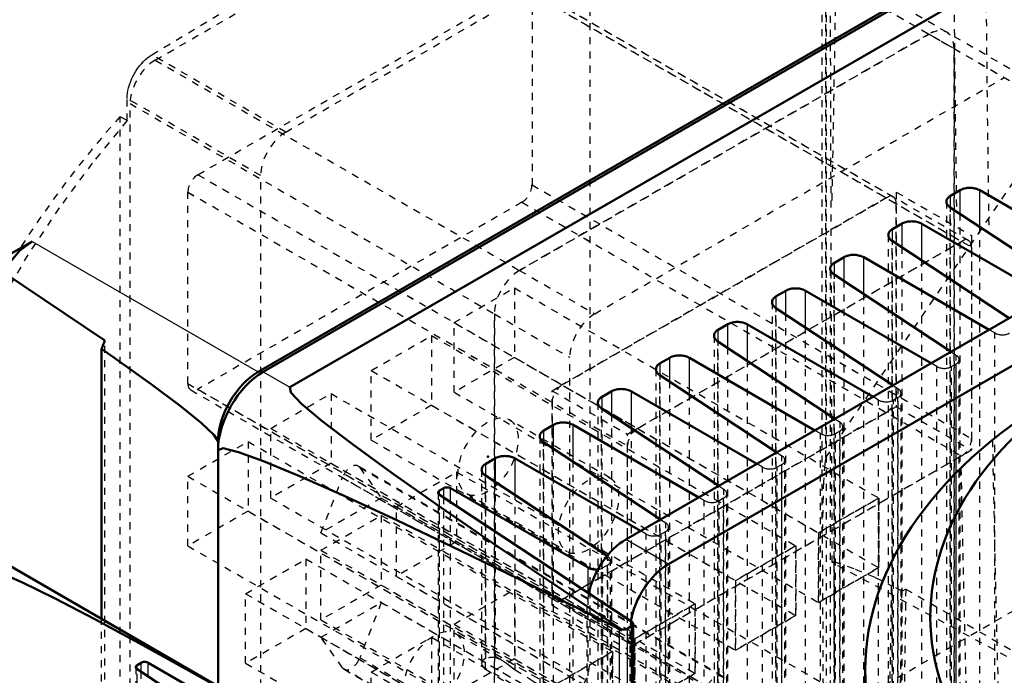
# Model space of a CAD drawing. Header units: millimetres. Extents: x -907 to 463, y -591 to 1160.
# Tile 52 of 60: x -379 to -240, y 611 to 703. Entities that reach past the tile are written whole.
import ezdxf

# ---------------------------------------------------------------- set-up
doc = ezdxf.new("R2010")
doc.units = ezdxf.units.MM
doc.linetypes.add('Dashed', pattern=[2, 1, -1])
for name, color, linetype, lineweight in [('2d ConnectionPoints', 7, 'Continuous', 50), ('AM_0', 7, 'Continuous', 50), ('AM_4', 3, 'Continuous', 25), ('AM_9', 6, 'Dashed', 25)]:
    doc.layers.add(name, color=color, linetype=linetype, lineweight=lineweight)

# ---------------------------------------------------------------- blocks, each defined once
blk = doc.blocks.new('91_Lower_Cover_2PumpDrive_2_2_0_in_HSVP164161451021531101300230_6')
at = {"layer": 'AM_0'}
for p, q in [((-334.94, 600.3), (-384.2, 628.74)), ((-361.52, 612.7), (-362.09, 612.37)), ((-331.54, 595.95), (-360.54, 612.69)), ((-362.11, 611.79), (-344.05, 599.86))]:
    blk.add_line(p, q, dxfattribs=at)
for points in [[(-334.94, 600.3), (-344.68, 605.87), (-353.5, 610.84), (-361.31, 615.17), (-368.07, 618.82), (-373.73, 621.76), (-378.23, 623.98), (-381.55, 625.45), (-383.65, 626.16), (-384.46, 626.18)], [(-360.54, 612.69), (-360.59, 612.72), (-360.64, 612.74), (-360.69, 612.76), (-360.75, 612.78), (-360.8, 612.79), (-360.86, 612.8), (-360.92, 612.81), (-360.98, 612.81), (-361.04, 612.82), (-361.11, 612.81), (-361.17, 612.81), (-361.22, 612.8), (-361.28, 612.79), (-361.34, 612.78), (-361.39, 612.76), (-361.44, 612.74), (-361.49, 612.72), (-361.52, 612.7)], [(-362.09, 612.37), (-362.13, 612.34), (-362.17, 612.32), (-362.2, 612.29), (-362.23, 612.25), (-362.25, 612.22), (-362.27, 612.19), (-362.29, 612.15), (-362.29, 612.12), (-362.3, 612.08)], [(-362.3, 612.08), (-362.29, 612.04), (-362.29, 612.01), (-362.27, 611.97), (-362.25, 611.93), (-362.23, 611.9), (-362.2, 611.87), (-362.17, 611.84), (-362.13, 611.81), (-362.11, 611.79)]]:
    blk.add_lwpolyline(points, dxfattribs=at)
at = {"layer": 'AM_4'}
for p, q in [((-361.52, 611.4), (-361.52, 612.7)), ((-360.54, 610.75), (-360.54, 612.69)), ((-362.09, 611.78), (-362.09, 612.37))]:
    blk.add_line(p, q, dxfattribs=at)
at = {"layer": 'AM_9'}
for p, q in [((-362.3, 612.08), (-362.3, 411.84)), ((-362.11, 411.62), (-362.11, 611.79)), ((-362.09, 412.11), (-362.09, 611.78)), ((-361.52, 412.44), (-361.52, 611.4))]:
    blk.add_line(p, q, dxfattribs=at)
blk.add_lwpolyline([(-336.75, 601.34), (-345.96, 606.63), (-354.26, 611.31), (-361.59, 615.37), (-367.89, 618.77), (-373.11, 621.47), (-377.21, 623.47), (-380.17, 624.74), (-381.95, 625.28), (-382.54, 625.08), (-382.54, 625.07)], dxfattribs=at)
blk = doc.blocks.new('107_part_3__170_3_0_in_HSVP164161451021531101300230_6')
at = {"layer": 'AM_9'}
for p, q in [((-353.55, 681.4), (-307.95, 707.73)), ((-307.95, 707.73), (-246.07, 672.01)), ((-245.07, 672.11), (-306.95, 707.83)), ((-306.53, 706.91), (-306.53, 679.97)), ((-306.53, 706.91), (-244.66, 671.2)), ((-353.55, 681.4), (-291.68, 645.68)), ((-306.53, 679.97), (-244.66, 644.25)), ((-354.97, 652.01), (-354.97, 678.95)), ((-354.97, 678.95), (-293.1, 643.23)), ((-307.95, 677.52), (-353.55, 651.19)), ((-307.95, 677.52), (-246.07, 641.8)), ((-291.68, 645.68), (-246.07, 672.01)), ((-244.66, 671.2), (-244.66, 644.25)), ((-354.97, 652.01), (-293.1, 616.29)), ((-354.55, 651.09), (-292.68, 615.37)), ((-353.55, 651.19), (-291.68, 615.47)), ((-293.1, 616.29), (-293.1, 643.23)), ((-246.07, 641.8), (-291.68, 615.47))]:
    blk.add_line(p, q, dxfattribs=at)
for centre, start_param, end_param in [((-353.55, 679.77), 0.785317, 2.356113), ((-307.95, 679.15), 3.92691, 5.497706), ((-246.07, 670.38), 5.497706, 7.068502), ((-353.55, 652.82), 2.356113, 3.92691), ((-291.68, 644.05), 0.785317, 2.356113), ((-246.07, 643.43), 3.92691, 5.497706), ((-291.68, 617.11), 2.356113, 3.92691)]:
    blk.add_ellipse(centre, major_axis=(1, 1.73), ratio=0.577382, start_param=start_param, end_param=end_param, dxfattribs=at)
blk = doc.blocks.new('108_part_1_3_0_in_HSVP164161451021531101300230_6')
at = {"layer": 'AM_9'}
for p, q in [((-308.3, 667.93), (-250.67, 701.2)), ((-250.67, 701.2), (-240.06, 695.08)), ((-237.56, 695.33), (-248.17, 701.45)), ((-247.13, 699.16), (-247.13, 583.21)), ((-247.13, 699.16), (-236.53, 693.04)), ((-297.69, 661.81), (-240.06, 695.08)), ((-303.7, 650.99), (-255.27, 678.95)), ((-255.27, 678.95), (-255.27, 648.74)), ((-255.27, 678.95), (-244.66, 672.83)), ((-293.1, 644.87), (-244.66, 672.83)), ((-244.66, 672.83), (-244.66, 642.62)), ((-308.3, 667.93), (-297.69, 661.81)), ((-317.49, 660.58), (-309.01, 665.48)), ((-309.01, 665.48), (-309.01, 655.68)), ((-309.01, 665.48), (-257.74, 635.88)), ((-311.83, 545.86), (-311.83, 661.81)), ((-311.83, 661.81), (-301.23, 655.69)), ((-317.49, 660.58), (-266.23, 630.98)), ((-317.49, 650.78), (-317.49, 660.58)), ((-329.16, 653.84), (-320.67, 658.74)), ((-320.67, 658.74), (-320.67, 648.94)), ((-320.67, 658.74), (-269.41, 629.15)), ((-309.01, 655.68), (-317.49, 650.78)), ((-309.01, 655.68), (-257.74, 626.08)), ((-301.23, 539.74), (-301.23, 655.69)), ((-329.16, 644.04), (-329.16, 653.84)), ((-329.16, 653.84), (-277.89, 624.25)), ((-343.3, 645.68), (-334.82, 650.58)), ((-334.82, 650.58), (-334.82, 640.78)), ((-334.82, 650.58), (-283.55, 620.98)), ((-317.49, 650.78), (-266.23, 621.18)), ((-303.7, 620.78), (-303.7, 650.99)), ((-303.7, 650.99), (-293.1, 644.87)), ((-320.67, 648.94), (-329.16, 644.04)), ((-320.67, 648.94), (-269.41, 619.35)), ((-255.27, 648.74), (-303.7, 620.78)), ((-255.27, 648.74), (-244.66, 642.62)), ((-343.3, 645.68), (-292.04, 616.08)), ((-343.3, 635.88), (-343.3, 645.68)), ((-293.1, 614.66), (-293.1, 644.87)), ((-354.97, 638.94), (-346.48, 643.84)), ((-346.48, 643.84), (-346.48, 634.04)), ((-346.48, 643.84), (-295.22, 614.25)), ((-329.16, 644.04), (-277.89, 614.45)), ((-244.66, 642.62), (-293.1, 614.66)), ((-334.82, 640.78), (-343.3, 635.88)), ((-334.82, 640.78), (-283.55, 611.18)), ((-279.72, 610.79), (-330.99, 640.38)), ((-354.97, 629.14), (-354.97, 638.94)), ((-354.97, 638.94), (-303.7, 609.35)), ((-330.76, 640.17), (-327.74, 635.88)), ((-330.76, 640.17), (-279.5, 610.58)), ((-325.62, 634.65), (-317.14, 639.55)), ((-317.14, 639.55), (-317.14, 629.75)), ((-317.14, 639.55), (-265.87, 609.96)), ((-336.23, 630.98), (-333.21, 638.76)), ((-333.21, 638.76), (-281.95, 609.16)), ((-343.3, 635.88), (-292.04, 606.28)), ((-327.74, 635.88), (-336.23, 630.98)), ((-327.74, 635.88), (-274.36, 605.06)), ((-325.62, 624.85), (-325.62, 634.65)), ((-325.62, 634.65), (-276.48, 606.28)), ((-266.23, 630.98), (-257.74, 635.88)), ((-257.74, 635.88), (-257.74, 626.08)), ((-346.48, 634.04), (-354.97, 629.14)), ((-346.48, 634.04), (-295.22, 604.45)), ((-336.23, 628.53), (-327.74, 633.43)), ((-327.74, 633.43), (-327.74, 623.63)), ((-327.74, 633.43), (-276.48, 603.83)), ((-336.23, 630.98), (-284.96, 601.38)), ((-266.23, 621.18), (-266.23, 630.98)), ((-354.97, 629.14), (-303.7, 599.55)), ((-317.14, 629.75), (-325.62, 624.85)), ((-317.14, 629.75), (-265.87, 600.16)), ((-277.89, 624.25), (-269.41, 629.15)), ((-269.41, 629.15), (-269.41, 619.35)), ((-336.23, 618.73), (-336.23, 628.53)), ((-336.23, 628.53), (-284.96, 598.93)), ((-346.84, 622.41), (-338.35, 627.3)), ((-338.35, 627.3), (-338.35, 617.51)), ((-338.35, 627.3), (-287.09, 597.71)), ((-257.74, 626.08), (-266.23, 621.18)), ((-327.74, 623.63), (-336.23, 618.73)), ((-327.74, 623.63), (-276.48, 594.03)), ((-325.62, 624.85), (-274.36, 595.26)), ((-277.89, 614.45), (-277.89, 624.25)), ((-346.84, 612.61), (-346.84, 622.41)), ((-346.84, 622.41), (-295.57, 592.81)), ((-317.49, 618.12), (-309.01, 623.02)), ((-309.01, 623.02), (-309.01, 613.22)), ((-309.01, 623.02), (-257.74, 593.42)), ((-336.23, 616.28), (-327.74, 621.18)), ((-327.74, 621.18), (-330.76, 613.4)), ((-327.74, 621.18), (-276.48, 591.59)), ((-292.04, 616.08), (-283.55, 620.98)), ((-283.55, 620.98), (-283.55, 611.18)), ((-303.7, 620.78), (-293.1, 614.66)), ((-336.23, 618.73), (-284.96, 589.14)), ((-317.49, 608.32), (-317.49, 618.12)), ((-317.49, 618.12), (-266.23, 588.52)), ((-269.41, 619.35), (-277.89, 614.45)), ((-338.35, 617.51), (-346.84, 612.61)), ((-338.35, 617.51), (-284.96, 586.69)), ((-333.21, 611.99), (-336.23, 616.28)), ((-336.23, 616.28), (-287.09, 587.91)), ((-329.16, 611.38), (-320.67, 616.28)), ((-320.67, 616.28), (-320.67, 606.48)), ((-320.67, 616.28), (-269.41, 586.69)), ((-292.04, 606.28), (-292.04, 616.08)), ((-303.7, 609.35), (-295.22, 614.25)), ((-295.22, 614.25), (-295.22, 604.45)), ((-346.84, 612.61), (-295.57, 583.01)), ((-330.76, 613.4), (-279.5, 583.81)), ((-309.01, 613.22), (-317.49, 608.32)), ((-309.01, 613.22), (-257.74, 583.62)), ((-333.21, 611.99), (-281.95, 582.39)), ((-332.99, 611.78), (-281.72, 582.18)), ((-329.16, 611.38), (-277.89, 581.79)), ((-329.16, 601.58), (-329.16, 611.38)), ((-283.55, 611.18), (-292.04, 606.28))]:
    blk.add_line(p, q, dxfattribs=at)
for centre, major_axis, start_param, end_param in [((-250.67, 697.12), (2.5, 4.33), 5.497706, 7.068502), ((-308.3, 663.85), (2.5, 4.33), 0.785317, 2.356113), ((-297.69, 657.73), (2.5, 4.33), 0.785317, 2.356113), ((-331.99, 638.65), (1, 1.73), 6.021305, 8.1157), ((-331.99, 613.51), (1, 1.73), 2.879712, 4.974107), ((-280.72, 609.05), (1, 1.73), 6.021305, 8.1157)]:
    blk.add_ellipse(centre, major_axis=major_axis, ratio=0.577382, start_param=start_param, end_param=end_param, dxfattribs=at)
blk = doc.blocks.new('109_part_2_3_0_in_HSVP164161451021531101300230_6')
at = {"layer": 'AM_9'}
for p, q in [((-359.56, 697.53), (-301.93, 730.8)), ((-301.93, 730.8), (-247.13, 699.16)), ((-248.17, 701.45), (-299.43, 731.05)), ((-298.4, 728.76), (-298.4, 612.81)), ((-298.4, 728.76), (-250.67, 701.2)), ((-353.55, 681.4), (-307.95, 707.73)), ((-307.95, 707.73), (-256.68, 678.14)), ((-255.68, 678.24), (-306.95, 707.83)), ((-306.53, 706.91), (-306.53, 679.97)), ((-306.53, 706.91), (-255.27, 677.32)), ((-250.67, 701.2), (-308.3, 667.93)), ((-247.13, 583.21), (-247.13, 699.16)), ((-359.56, 697.53), (-308.3, 667.93)), ((-363.1, 575.46), (-363.1, 691.41)), ((-363.1, 691.41), (-311.83, 661.81)), ((-353.55, 681.4), (-302.29, 651.81)), ((-306.53, 679.97), (-255.27, 650.37)), ((-354.97, 652.01), (-354.97, 678.95)), ((-354.97, 678.95), (-303.7, 649.36)), ((-256.68, 678.14), (-302.29, 651.81)), ((-307.95, 677.52), (-353.55, 651.19)), ((-307.95, 677.52), (-256.68, 647.92)), ((-255.27, 650.37), (-255.27, 677.32)), ((-317.49, 660.58), (-309.01, 665.48)), ((-309.01, 665.48), (-309.01, 655.68)), ((-309.01, 665.48), (-257.74, 635.88)), ((-311.83, 661.81), (-311.83, 545.86)), ((-317.49, 660.58), (-266.23, 630.98)), ((-317.49, 650.78), (-317.49, 660.58)), ((-329.16, 653.84), (-320.67, 658.74)), ((-320.67, 658.74), (-320.67, 648.94)), ((-320.67, 658.74), (-269.41, 629.15)), ((-309.01, 655.68), (-317.49, 650.78)), ((-309.01, 655.68), (-257.74, 626.08)), ((-329.16, 653.84), (-277.89, 624.25)), ((-329.16, 644.04), (-329.16, 653.84)), ((-354.97, 652.01), (-303.7, 622.41)), ((-354.55, 651.09), (-303.29, 621.5)), ((-353.55, 651.19), (-302.29, 621.6)), ((-343.3, 645.68), (-334.82, 650.58)), ((-334.82, 650.58), (-334.82, 640.78)), ((-334.82, 650.58), (-283.55, 620.98)), ((-317.49, 650.78), (-266.23, 621.18)), ((-320.67, 648.94), (-329.16, 644.04)), ((-320.67, 648.94), (-269.41, 619.35)), ((-303.7, 649.36), (-303.7, 622.41)), ((-302.29, 621.6), (-256.68, 647.92)), ((-343.3, 645.68), (-292.04, 616.08)), ((-343.3, 635.88), (-343.3, 645.68)), ((-354.97, 638.94), (-346.48, 643.84)), ((-346.48, 643.84), (-346.48, 634.04)), ((-346.48, 643.84), (-295.22, 614.25)), ((-329.16, 644.04), (-277.89, 614.45)), ((-334.82, 640.78), (-343.3, 635.88)), ((-334.82, 640.78), (-283.55, 611.18)), ((-279.72, 610.79), (-330.99, 640.38)), ((-354.97, 638.94), (-303.7, 609.35)), ((-354.97, 629.14), (-354.97, 638.94)), ((-330.76, 640.17), (-327.74, 635.88)), ((-330.76, 640.17), (-279.5, 610.58)), ((-325.62, 634.65), (-317.14, 639.55)), ((-317.14, 639.55), (-317.14, 629.75)), ((-317.14, 639.55), (-265.87, 609.96)), ((-336.23, 630.98), (-333.21, 638.76)), ((-333.21, 638.76), (-281.95, 609.16)), ((-343.3, 635.88), (-292.04, 606.28)), ((-327.74, 635.88), (-336.23, 630.98)), ((-327.74, 635.88), (-274.36, 605.06)), ((-325.62, 634.65), (-276.48, 606.28)), ((-325.62, 624.85), (-325.62, 634.65)), ((-257.74, 635.88), (-266.23, 630.98)), ((-257.74, 626.08), (-257.74, 635.88)), ((-346.48, 634.04), (-354.97, 629.14)), ((-346.48, 634.04), (-295.22, 604.45)), ((-336.23, 628.53), (-327.74, 633.43)), ((-327.74, 633.43), (-327.74, 623.63)), ((-327.74, 633.43), (-276.48, 603.83)), ((-336.23, 630.98), (-284.96, 601.38)), ((-266.23, 630.98), (-266.23, 621.18)), ((-354.97, 629.14), (-303.7, 599.55)), ((-317.14, 629.75), (-325.62, 624.85)), ((-317.14, 629.75), (-265.87, 600.16)), ((-269.41, 629.15), (-277.89, 624.25)), ((-269.41, 619.35), (-269.41, 629.15)), ((-336.23, 618.73), (-336.23, 628.53)), ((-336.23, 628.53), (-284.96, 598.93)), ((-346.84, 622.41), (-338.35, 627.3)), ((-338.35, 627.3), (-338.35, 617.51)), ((-338.35, 627.3), (-287.09, 597.71)), ((-266.23, 621.18), (-257.74, 626.08)), ((-327.74, 623.63), (-336.23, 618.73)), ((-327.74, 623.63), (-276.48, 594.03)), ((-325.62, 624.85), (-274.36, 595.26)), ((-277.89, 624.25), (-277.89, 614.45)), ((-346.84, 622.41), (-295.57, 592.81)), ((-346.84, 612.61), (-346.84, 622.41)), ((-317.49, 618.12), (-309.01, 623.02)), ((-309.01, 623.02), (-309.01, 613.22)), ((-309.01, 623.02), (-257.74, 593.42)), ((-336.23, 616.28), (-327.74, 621.18)), ((-327.74, 621.18), (-330.76, 613.4)), ((-327.74, 621.18), (-276.48, 591.59)), ((-283.55, 620.98), (-292.04, 616.08)), ((-283.55, 611.18), (-283.55, 620.98)), ((-336.23, 618.73), (-284.96, 589.14)), ((-317.49, 608.32), (-317.49, 618.12)), ((-317.49, 618.12), (-266.23, 588.52)), ((-277.89, 614.45), (-269.41, 619.35)), ((-338.35, 617.51), (-346.84, 612.61)), ((-338.35, 617.51), (-284.96, 586.69)), ((-336.23, 616.28), (-287.09, 587.91)), ((-333.21, 611.99), (-336.23, 616.28)), ((-329.16, 611.38), (-320.67, 616.28)), ((-320.67, 616.28), (-320.67, 606.48)), ((-320.67, 616.28), (-269.41, 586.69)), ((-292.04, 616.08), (-292.04, 606.28)), ((-295.22, 614.25), (-303.7, 609.35)), ((-295.22, 604.45), (-295.22, 614.25)), ((-346.84, 612.61), (-295.57, 583.01)), ((-330.76, 613.4), (-279.5, 583.81)), ((-309.01, 613.22), (-317.49, 608.32)), ((-309.01, 613.22), (-257.74, 583.62)), ((-298.4, 612.81), (-247.13, 583.21)), ((-333.21, 611.99), (-281.95, 582.39)), ((-332.99, 611.78), (-281.72, 582.18)), ((-329.16, 601.58), (-329.16, 611.38)), ((-329.16, 611.38), (-277.89, 581.79)), ((-292.04, 606.28), (-283.55, 611.18))]:
    blk.add_line(p, q, dxfattribs=at)
for centre, major_axis, start_param, end_param in [((-250.67, 697.12), (-2.5, -4.33), 2.356113, 3.92691), ((-359.56, 693.45), (2.5, 4.33), 0.785317, 2.356113), ((-353.55, 679.77), (1, 1.73), 0.785317, 2.356113), ((-307.95, 679.15), (1, 1.73), 3.92691, 5.497706), ((-256.68, 676.5), (-1, -1.73), 2.356113, 3.92691), ((-308.3, 663.85), (-2.5, -4.33), 3.92691, 5.497706), ((-353.55, 652.82), (1, 1.73), 2.356113, 3.92691), ((-302.29, 650.17), (-1, -1.73), 3.92691, 5.497706), ((-256.68, 649.56), (-1, -1.73), 0.785317, 2.356113), ((-331.99, 638.65), (1, 1.73), 6.021305, 8.1157), ((-302.29, 623.23), (-1, -1.73), 5.497706, 7.068502), ((-331.99, 613.51), (1, 1.73), 2.879712, 4.974107), ((-301.93, 610.77), (2.5, 4.33), 3.92691, 5.497706), ((-280.72, 609.05), (-1, -1.73), 2.879712, 4.974107)]:
    blk.add_ellipse(centre, major_axis=major_axis, ratio=0.577382, start_param=start_param, end_param=end_param, dxfattribs=at)
blk = doc.blocks.new('110_Upper_Cover_2PumpDrive_210_3_0_in_HSVP164161451021531101300230_6')
at = {"layer": 'AM_0'}
for p, q in [((-345.07, 653.65), (-225.57, 722.64)), ((-376.89, 672.02), (-381.43, 669.4)), ((-366.63, 658.07), (-380.97, 667.66)), ((-367.1, 618.87), (-367.1, 656.9)), ((-350.72, 609.41), (-350.72, 643.85))]:
    blk.add_line(p, q, dxfattribs=at)
for points in [[(-376.89, 672.02), (-378.62, 670.71), (-380.3, 668.72), (-380.97, 667.66)], [(-350.72, 643.85), (-351.32, 644.79), (-353.1, 646.46), (-356.05, 648.84), (-360.15, 651.92), (-365.37, 655.68), (-367.1, 656.9)]]:
    blk.add_lwpolyline(points, dxfattribs=at)
for centre, start_param, end_param in [((-362.04, 656.91), 1.733745, 1.894281), ((-345.07, 647.12), 0.785317, 2.356113)]:
    blk.add_ellipse(centre, major_axis=(4, 6.93), ratio=0.577382, start_param=start_param, end_param=end_param, dxfattribs=at)
at = {"layer": 'AM_4'}
blk.add_line((-376.89, 672.02), (-345.07, 653.65), dxfattribs=at)
at = {"layer": 'AM_9'}
for p, q in [((-264.29, 626.79), (-264.65, 747.8)), ((-264.29, 677.79), (-263.06, 746.97)), ((-341.18, 687.41), (-280.01, 722.72)), ((-360.04, 698.29), (-346.84, 706.18)), ((-341.18, 687.41), (-360.04, 698.29)), ((-363.51, 689.01), (-363.51, 692.13)), ((-344.71, 681.28), (-363.51, 692.13)), ((-364.51, 576.76), (-364.51, 689.59)), ((-363.51, 689.01), (-364.51, 689.59)), ((-344.71, 565.33), (-344.71, 681.28)), ((-366.63, 538.31), (-366.63, 658.07)), ((-295.58, 638.73), (-309.72, 646.89)), ((-315.72, 636.5), (-301.58, 628.34)), ((-264.29, 626.79), (-264.05, 626.93)), ((-237.94, 612.61), (-264.29, 626.79)), ((-264.05, 626.93), (-263.96, 607.87)), ((-257.59, 514.47), (-255.93, 623.54)), ((-256.12, 513.81), (-254.46, 622.75)), ((-254.46, 622.75), (-255.93, 623.54)), ((-253.93, 623.06), (-255.55, 517.03)), ((-253.93, 623.06), (-254.46, 622.75)), ((-253.93, 623.06), (-219.91, 603.42)), ((-367.1, 538.04), (-367.1, 618.87))]:
    blk.add_line(p, q, dxfattribs=at)
for points in [[(-363.51, 692.13), (-363.5, 692.5), (-363.46, 692.87), (-363.39, 693.26), (-363.3, 693.65), (-363.18, 694.05), (-363.04, 694.45), (-362.88, 694.85), (-362.7, 695.24), (-362.49, 695.63), (-362.27, 696), (-362.03, 696.36), (-361.77, 696.71), (-361.5, 697.03), (-361.22, 697.34), (-360.94, 697.62), (-360.64, 697.87), (-360.34, 698.1), (-360.04, 698.29)], [(-363.51, 689.01), (-368.42, 683.04), (-373.08, 676.73), (-377.47, 670.12), (-381.54, 663.26), (-385.28, 656.21), (-388.63, 649.01), (-391.59, 641.73), (-394.14, 634.42), (-396.24, 627.13), (-397.88, 619.92), (-399.06, 612.85), (-399.77, 605.96), (-399.98, 599.32), (-399.72, 592.97), (-399.36, 589.52)], [(-264.05, 626.93), (-261.06, 625.88), (-258.24, 624.7), (-255.93, 623.54)]]:
    blk.add_lwpolyline(points, dxfattribs=at)
for centre, major_axis, start_param, end_param in [((-336.94, 637.92), (45.75, 79.24), 1.225638, 4.544699), ((-341.18, 683.32), (2.5, 4.33), 0.785317, 2.356113)]:
    blk.add_ellipse(centre, major_axis=major_axis, ratio=0.577382, start_param=start_param, end_param=end_param, dxfattribs=at)
for centre in [(-312.72, 641.7), (-298.58, 633.53)]:
    blk.add_ellipse(centre, major_axis=(3, 5.2), ratio=0.577382, dxfattribs=at)
blk = doc.blocks.new('111_Lower_Cover_2PumpDrive_2_3_0_in_HSVP164161451021531101300230_6')
at = {"layer": 'AM_0'}
for p, q in [((-344.36, 653.65), (-225.57, 722.23)), ((-221.83, 720.07), (-340.62, 651.49)), ((-246.27, 679.23), (-247.63, 678.45)), ((-225.83, 669.01), (-243.49, 679.21)), ((-247.67, 676.79), (-231.2, 665.91)), ((-254.44, 674.51), (-255.8, 673.73)), ((-234, 664.29), (-251.67, 674.49)), ((-255.85, 672.07), (-239.38, 661.19)), ((-262.62, 669.79), (-263.98, 669.01)), ((-242.18, 659.57), (-259.84, 669.77)), ((-264.03, 667.35), (-247.56, 656.47)), ((-270.8, 665.07), (-272.15, 664.29)), ((-250.36, 654.85), (-268.02, 665.05)), ((-272.2, 662.63), (-255.73, 651.75)), ((-278.97, 660.35), (-280.33, 659.57)), ((-258.53, 650.13), (-276.19, 660.33)), ((-280.38, 657.91), (-263.91, 647.03)), ((-287.15, 655.63), (-288.51, 654.85)), ((-266.71, 645.41), (-284.37, 655.61)), ((-288.55, 653.19), (-272.08, 642.31)), ((-295.32, 650.91), (-296.68, 650.13)), ((-274.88, 640.69), (-292.55, 650.89)), ((-296.73, 648.47), (-280.26, 637.59)), ((-303.5, 646.19), (-304.86, 645.41)), ((-283.06, 635.97), (-300.72, 646.17)), ((-304.91, 643.75), (-288.44, 632.87)), ((-350.72, 609.41), (-350.72, 642.63)), ((-311.68, 641.47), (-313.03, 640.69)), ((-291.24, 631.25), (-308.9, 641.45)), ((-313.08, 639.03), (-295.97, 627.72)), ((-319.56, 636.35), (-292.51, 618.48)), ((-318.96, 637.27), (-319.54, 636.93)), ((-298.63, 626.08), (-317.99, 637.26)), ((-292.3, 572.24), (-292.3, 618.15)), ((-293.1, 617.49), (-292.53, 617.82))]:
    blk.add_line(p, q, dxfattribs=at)
for points in [[(-243.49, 679.21), (-243.62, 679.28), (-243.77, 679.34), (-243.92, 679.4), (-244.07, 679.44), (-244.24, 679.48), (-244.4, 679.52), (-244.58, 679.54), (-244.75, 679.55), (-244.92, 679.56), (-245.1, 679.55), (-245.27, 679.54), (-245.44, 679.51), (-245.6, 679.48), (-245.76, 679.44), (-245.91, 679.4), (-246.06, 679.34), (-246.19, 679.28), (-246.27, 679.23)], [(-247.63, 678.45), (-247.74, 678.38), (-247.85, 678.3), (-247.94, 678.21), (-248.02, 678.12), (-248.09, 678.02), (-248.14, 677.93), (-248.18, 677.82), (-248.2, 677.72), (-248.21, 677.62)], [(-248.21, 677.62), (-248.2, 677.51), (-248.18, 677.41), (-248.14, 677.31), (-248.09, 677.21), (-248.02, 677.11), (-247.94, 677.01), (-247.85, 676.92), (-247.74, 676.84), (-247.67, 676.79)], [(-251.67, 674.49), (-251.8, 674.56), (-251.94, 674.62), (-252.09, 674.68), (-252.25, 674.72), (-252.41, 674.76), (-252.58, 674.8), (-252.75, 674.82), (-252.93, 674.83), (-253.1, 674.84), (-253.27, 674.83), (-253.45, 674.82), (-253.62, 674.79), (-253.78, 674.76), (-253.94, 674.72), (-254.09, 674.68), (-254.23, 674.62), (-254.37, 674.56), (-254.44, 674.51)], [(-255.8, 673.73), (-255.92, 673.66), (-256.03, 673.58), (-256.12, 673.49), (-256.2, 673.4), (-256.27, 673.3), (-256.32, 673.21), (-256.36, 673.1), (-256.38, 673), (-256.39, 672.9)], [(-256.39, 672.9), (-256.38, 672.79), (-256.36, 672.69), (-256.32, 672.59), (-256.27, 672.49), (-256.2, 672.39), (-256.12, 672.29), (-256.03, 672.2), (-255.92, 672.12), (-255.85, 672.07)], [(-259.84, 669.77), (-259.98, 669.84), (-260.12, 669.9), (-260.27, 669.96), (-260.43, 670), (-260.59, 670.04), (-260.76, 670.08), (-260.93, 670.1), (-261.1, 670.11), (-261.28, 670.12), (-261.45, 670.11), (-261.62, 670.1), (-261.79, 670.08), (-261.96, 670.04), (-262.11, 670), (-262.27, 669.96), (-262.41, 669.9), (-262.54, 669.84), (-262.62, 669.79)], [(-263.98, 669.01), (-264.1, 668.94), (-264.2, 668.86), (-264.3, 668.77), (-264.38, 668.68), (-264.44, 668.58), (-264.49, 668.49), (-264.53, 668.38), (-264.56, 668.28), (-264.56, 668.18)], [(-264.56, 668.18), (-264.56, 668.07), (-264.53, 667.97), (-264.49, 667.87), (-264.44, 667.77), (-264.38, 667.67), (-264.3, 667.57), (-264.2, 667.49), (-264.1, 667.4), (-264.03, 667.35)], [(-268.02, 665.05), (-268.15, 665.12), (-268.29, 665.18), (-268.44, 665.24), (-268.6, 665.28), (-268.76, 665.32), (-268.93, 665.36), (-269.1, 665.38), (-269.28, 665.39), (-269.45, 665.4), (-269.63, 665.39), (-269.8, 665.38), (-269.97, 665.36), (-270.13, 665.32), (-270.29, 665.28), (-270.44, 665.24), (-270.59, 665.18), (-270.72, 665.12), (-270.8, 665.07)], [(-272.15, 664.29), (-272.27, 664.22), (-272.38, 664.14), (-272.47, 664.05), (-272.55, 663.96), (-272.62, 663.86), (-272.67, 663.77), (-272.71, 663.66), (-272.73, 663.56), (-272.74, 663.46)], [(-272.74, 663.46), (-272.73, 663.35), (-272.71, 663.25), (-272.67, 663.15), (-272.62, 663.05), (-272.55, 662.95), (-272.47, 662.86), (-272.38, 662.77), (-272.27, 662.68), (-272.2, 662.63)], [(-276.19, 660.33), (-276.33, 660.4), (-276.47, 660.46), (-276.62, 660.52), (-276.78, 660.57), (-276.94, 660.6), (-277.11, 660.64), (-277.28, 660.66), (-277.45, 660.67), (-277.63, 660.68), (-277.8, 660.67), (-277.97, 660.66), (-278.14, 660.64), (-278.31, 660.6), (-278.47, 660.56), (-278.62, 660.52), (-278.76, 660.46), (-278.9, 660.4), (-278.97, 660.35)], [(-280.33, 659.57), (-280.45, 659.5), (-280.55, 659.42), (-280.65, 659.33), (-280.73, 659.24), (-280.79, 659.14), (-280.85, 659.05), (-280.88, 658.94), (-280.91, 658.84), (-280.91, 658.74)], [(-280.91, 658.74), (-280.91, 658.63), (-280.88, 658.53), (-280.85, 658.43), (-280.79, 658.33), (-280.73, 658.23), (-280.65, 658.14), (-280.55, 658.05), (-280.45, 657.96), (-280.38, 657.91)], [(-284.37, 655.61), (-284.5, 655.68), (-284.65, 655.74), (-284.8, 655.8), (-284.95, 655.85), (-285.12, 655.88), (-285.28, 655.92), (-285.46, 655.94), (-285.63, 655.95), (-285.8, 655.96), (-285.98, 655.95), (-286.15, 655.94), (-286.32, 655.92), (-286.48, 655.88), (-286.64, 655.84), (-286.79, 655.8), (-286.94, 655.74), (-287.07, 655.68), (-287.15, 655.63)], [(-288.51, 654.85), (-288.62, 654.78), (-288.73, 654.7), (-288.82, 654.61), (-288.9, 654.52), (-288.97, 654.42), (-289.02, 654.33), (-289.06, 654.23), (-289.08, 654.12), (-289.09, 654.02)], [(-289.09, 654.02), (-289.08, 653.91), (-289.06, 653.81), (-289.02, 653.71), (-288.97, 653.61), (-288.9, 653.51), (-288.82, 653.42), (-288.73, 653.33), (-288.62, 653.24), (-288.55, 653.19)], [(-340.62, 651.49), (-340.48, 650.74), (-338.96, 649.14), (-336.06, 646.7), (-331.81, 643.45), (-326.23, 639.39), (-319.39, 634.57), (-311.31, 629.03), (-302.07, 622.8), (-293.98, 617.41)], [(-296.68, 650.13), (-296.8, 650.06), (-296.91, 649.98), (-297, 649.89), (-297.08, 649.8), (-297.15, 649.7), (-297.2, 649.61), (-297.24, 649.51), (-297.26, 649.4), (-297.27, 649.3)], [(-292.55, 650.89), (-292.68, 650.96), (-292.82, 651.02), (-292.97, 651.08), (-293.13, 651.13), (-293.29, 651.17), (-293.46, 651.2), (-293.63, 651.22), (-293.81, 651.23), (-293.98, 651.24), (-294.15, 651.23), (-294.33, 651.22), (-294.49, 651.2), (-294.66, 651.16), (-294.82, 651.12), (-294.97, 651.08), (-295.11, 651.02), (-295.25, 650.96), (-295.32, 650.91)], [(-297.27, 649.3), (-297.26, 649.19), (-297.24, 649.09), (-297.2, 648.99), (-297.15, 648.89), (-297.08, 648.79), (-297, 648.7), (-296.91, 648.61), (-296.8, 648.52), (-296.73, 648.47)], [(-300.72, 646.17), (-300.85, 646.24), (-301, 646.3), (-301.15, 646.36), (-301.3, 646.41), (-301.47, 646.45), (-301.64, 646.48), (-301.81, 646.5), (-301.98, 646.51), (-302.16, 646.52), (-302.33, 646.51), (-302.5, 646.5), (-302.67, 646.48), (-302.84, 646.44), (-302.99, 646.4), (-303.15, 646.36), (-303.29, 646.3), (-303.42, 646.24), (-303.5, 646.19)], [(-304.86, 645.41), (-304.97, 645.34), (-305.08, 645.26), (-305.17, 645.17), (-305.26, 645.08), (-305.32, 644.98), (-305.37, 644.89), (-305.41, 644.79), (-305.44, 644.68), (-305.44, 644.58)], [(-305.44, 644.58), (-305.44, 644.47), (-305.41, 644.37), (-305.37, 644.27), (-305.32, 644.17), (-305.26, 644.07), (-305.17, 643.98), (-305.08, 643.89), (-304.97, 643.8), (-304.91, 643.75)], [(-350.72, 642.63), (-350.01, 642.88), (-347.86, 642.36), (-344.3, 641.07), (-339.35, 639.02), (-333.05, 636.22), (-325.46, 632.7), (-316.62, 628.48), (-306.6, 623.6), (-295.48, 618.09), (-294.21, 617.45)], [(-308.9, 641.45), (-309.03, 641.52), (-309.17, 641.58), (-309.32, 641.64), (-309.48, 641.69), (-309.64, 641.73), (-309.81, 641.76), (-309.98, 641.78), (-310.16, 641.79), (-310.33, 641.8), (-310.51, 641.79), (-310.68, 641.78), (-310.85, 641.76), (-311.01, 641.72), (-311.17, 641.68), (-311.32, 641.64), (-311.47, 641.58), (-311.6, 641.52), (-311.68, 641.47)], [(-313.03, 640.69), (-313.15, 640.62), (-313.26, 640.54), (-313.35, 640.45), (-313.43, 640.36), (-313.5, 640.26), (-313.55, 640.17), (-313.59, 640.07), (-313.61, 639.96), (-313.62, 639.86)], [(-313.62, 639.86), (-313.61, 639.75), (-313.59, 639.65), (-313.55, 639.55), (-313.5, 639.45), (-313.43, 639.35), (-313.35, 639.26), (-313.26, 639.17), (-313.15, 639.08), (-313.08, 639.03)], [(-319.54, 636.93), (-319.58, 636.91), (-319.62, 636.88), (-319.65, 636.85), (-319.68, 636.82), (-319.7, 636.78), (-319.72, 636.75), (-319.74, 636.72), (-319.74, 636.68), (-319.75, 636.64)], [(-319.75, 636.64), (-319.74, 636.61), (-319.74, 636.57), (-319.72, 636.53), (-319.7, 636.5), (-319.68, 636.46), (-319.65, 636.43), (-319.62, 636.4), (-319.58, 636.37), (-319.56, 636.35)], [(-317.99, 637.26), (-318.04, 637.28), (-318.09, 637.3), (-318.14, 637.32), (-318.2, 637.34), (-318.25, 637.36), (-318.31, 637.37), (-318.37, 637.37), (-318.43, 637.38), (-318.49, 637.38), (-318.55, 637.38), (-318.62, 637.37), (-318.67, 637.37), (-318.73, 637.35), (-318.79, 637.34), (-318.84, 637.32), (-318.89, 637.3), (-318.94, 637.28), (-318.96, 637.27)], [(-298.63, 626.08), (-298.53, 626.03), (-298.43, 625.98), (-298.31, 625.94), (-298.19, 625.9), (-298.07, 625.87), (-297.95, 625.85), (-297.82, 625.83), (-297.69, 625.82), (-297.56, 625.82), (-297.43, 625.82), (-297.3, 625.83), (-297.24, 625.84)], [(-292.53, 617.82), (-292.49, 617.85), (-292.44, 617.88), (-292.41, 617.91), (-292.37, 617.95), (-292.35, 617.99), (-292.33, 618.03), (-292.31, 618.07), (-292.3, 618.11), (-292.3, 618.15)], [(-292.3, 618.15), (-292.3, 618.19), (-292.31, 618.23), (-292.33, 618.27), (-292.35, 618.31), (-292.37, 618.35), (-292.41, 618.39), (-292.44, 618.43), (-292.49, 618.46), (-292.51, 618.48)], [(-293.98, 617.41), (-294.13, 617.42), (-294.21, 617.45)], [(-293.98, 617.41), (-293.92, 617.39), (-293.85, 617.38), (-293.78, 617.37), (-293.71, 617.36), (-293.64, 617.36), (-293.57, 617.36), (-293.5, 617.37), (-293.43, 617.38), (-293.37, 617.39), (-293.31, 617.41), (-293.24, 617.42), (-293.19, 617.45), (-293.13, 617.47), (-293.1, 617.49)]]:
    blk.add_lwpolyline(points, dxfattribs=at)
blk.add_ellipse((-344.36, 646.3), major_axis=(4.5, 7.79), ratio=0.577382, start_param=0.785317, end_param=2.356113, dxfattribs=at)
at = {"layer": 'AM_4'}
for p, q in [((-246.27, 675.86), (-246.27, 679.23)), ((-243.49, 674.03), (-243.49, 679.21)), ((-247.63, 676.76), (-247.63, 678.45)), ((-255.8, 672.04), (-255.8, 673.73)), ((-254.44, 671.14), (-254.44, 674.51)), ((-251.67, 669.31), (-251.67, 674.49)), ((-262.62, 666.42), (-262.62, 669.79)), ((-259.84, 664.59), (-259.84, 669.77)), ((-263.98, 667.32), (-263.98, 669.01)), ((-272.15, 662.6), (-272.15, 664.29)), ((-270.8, 661.7), (-270.8, 665.07)), ((-268.02, 659.87), (-268.02, 665.05)), ((-278.97, 656.98), (-278.97, 660.35)), ((-276.19, 655.15), (-276.19, 660.33)), ((-280.33, 657.88), (-280.33, 659.57)), ((-287.15, 652.26), (-287.15, 655.63)), ((-284.37, 650.43), (-284.37, 655.61)), ((-288.51, 653.16), (-288.51, 654.85)), ((-344.36, 653.65), (-340.62, 651.49)), ((-296.68, 648.44), (-296.68, 650.13)), ((-295.32, 647.54), (-295.32, 650.91)), ((-292.55, 645.71), (-292.55, 650.89)), ((-303.5, 642.82), (-303.5, 646.19)), ((-300.72, 640.99), (-300.72, 646.17)), ((-304.86, 643.72), (-304.86, 645.41)), ((-313.03, 639), (-313.03, 640.69)), ((-311.68, 638.1), (-311.68, 641.47)), ((-308.9, 636.27), (-308.9, 641.45)), ((-319.54, 636.34), (-319.54, 636.93)), ((-318.96, 635.96), (-318.96, 637.27)), ((-317.99, 635.32), (-317.99, 637.26)), ((-298.63, 622.52), (-298.63, 626.08)), ((-294.21, 572.67), (-294.21, 617.45)), ((-293.1, 572.42), (-293.1, 617.49)), ((-292.53, 572.29), (-292.53, 617.82))]:
    blk.add_line(p, q, dxfattribs=at)
at = {"layer": 'AM_9'}
for p, q in [((-248.21, 677.62), (-248.21, 477.43)), ((-247.67, 476.78), (-247.67, 676.79)), ((-247.63, 478.19), (-247.63, 676.76)), ((-246.27, 478.97), (-246.27, 675.86)), ((-243.49, 479.19), (-243.49, 674.03)), ((-256.39, 672.9), (-256.39, 472.71)), ((-255.85, 472.06), (-255.85, 672.07)), ((-255.8, 473.47), (-255.8, 672.04)), ((-254.44, 474.25), (-254.44, 671.14)), ((-251.67, 474.47), (-251.67, 669.31)), ((-264.56, 668.18), (-264.56, 467.99)), ((-264.03, 467.34), (-264.03, 667.35)), ((-263.98, 468.75), (-263.98, 667.32)), ((-262.62, 469.53), (-262.62, 666.42)), ((-259.84, 469.76), (-259.84, 664.59)), ((-272.74, 663.46), (-272.74, 463.27)), ((-272.2, 462.62), (-272.2, 662.63)), ((-272.15, 464.03), (-272.15, 662.6)), ((-270.8, 464.81), (-270.8, 661.7)), ((-268.02, 465.04), (-268.02, 659.87)), ((-280.91, 658.74), (-280.91, 458.55)), ((-241.4, 659.12), (-242.18, 659.57)), ((-241.4, 462.35), (-241.4, 659.12)), ((-280.38, 457.9), (-280.38, 657.91)), ((-280.33, 459.31), (-280.33, 657.88)), ((-278.97, 460.09), (-278.97, 656.98)), ((-247.56, 656.47), (-246.83, 655.99)), ((-246.83, 459.22), (-246.83, 655.99)), ((-276.19, 460.32), (-276.19, 655.15)), ((-249.58, 654.4), (-250.36, 654.85)), ((-249.58, 457.63), (-249.58, 654.4)), ((-246.86, 654.74), (-247.49, 654.38)), ((-247.49, 457.8), (-247.49, 654.38)), ((-246.86, 458.16), (-246.86, 654.74)), ((-246.42, 458.73), (-246.42, 655.37)), ((-289.09, 654.02), (-289.09, 453.83)), ((-288.55, 453.18), (-288.55, 653.19)), ((-288.51, 454.59), (-288.51, 653.16)), ((-287.15, 455.37), (-287.15, 652.26)), ((-255.73, 651.75), (-255, 651.27)), ((-284.37, 455.6), (-284.37, 650.43)), ((-257.75, 649.68), (-258.53, 650.13)), ((-255.04, 650.02), (-255.67, 649.66)), ((-255.04, 453.44), (-255.04, 650.02)), ((-255, 454.5), (-255, 651.27)), ((-254.6, 454.01), (-254.6, 650.65)), ((-297.27, 649.3), (-297.27, 449.11)), ((-257.75, 452.91), (-257.75, 649.68)), ((-255.67, 453.08), (-255.67, 649.66)), ((-296.73, 448.46), (-296.73, 648.47)), ((-296.68, 449.87), (-296.68, 648.44)), ((-295.32, 450.65), (-295.32, 647.54)), ((-263.91, 647.03), (-263.18, 646.55)), ((-263.18, 449.78), (-263.18, 646.55)), ((-262.78, 449.29), (-262.78, 645.93)), ((-305.44, 644.58), (-305.44, 444.39)), ((-292.55, 450.88), (-292.55, 645.71)), ((-265.93, 644.96), (-266.71, 645.41)), ((-265.93, 448.19), (-265.93, 644.96)), ((-263.22, 645.3), (-263.84, 644.94)), ((-263.84, 448.36), (-263.84, 644.94)), ((-263.22, 448.72), (-263.22, 645.3)), ((-304.91, 443.74), (-304.91, 643.75)), ((-304.86, 445.15), (-304.86, 643.72)), ((-303.5, 445.93), (-303.5, 642.82)), ((-272.08, 642.31), (-271.36, 641.83)), ((-271.36, 445.06), (-271.36, 641.83)), ((-300.72, 446.16), (-300.72, 640.99)), ((-274.1, 640.24), (-274.88, 640.69)), ((-274.1, 443.47), (-274.1, 640.24)), ((-271.39, 640.58), (-272.02, 640.22)), ((-272.02, 443.64), (-272.02, 640.22)), ((-271.39, 444), (-271.39, 640.58)), ((-270.95, 444.57), (-270.95, 641.21)), ((-313.62, 639.86), (-313.62, 612.6)), ((-313.08, 611.79), (-313.08, 639.03)), ((-313.03, 613.29), (-313.03, 639)), ((-311.68, 613.4), (-311.68, 638.1)), ((-280.26, 637.59), (-279.53, 637.11)), ((-319.75, 636.64), (-319.75, 436.41)), ((-319.56, 436.18), (-319.56, 636.35)), ((-319.54, 436.67), (-319.54, 636.34)), ((-308.9, 611.63), (-308.9, 636.27)), ((-279.53, 440.34), (-279.53, 637.11)), ((-279.13, 439.85), (-279.13, 636.49)), ((-318.96, 437.01), (-318.96, 635.96)), ((-317.99, 437.08), (-317.99, 635.32)), ((-282.28, 635.52), (-283.06, 635.97)), ((-282.28, 438.75), (-282.28, 635.52)), ((-279.57, 635.86), (-280.2, 635.5)), ((-280.2, 438.92), (-280.2, 635.5)), ((-279.57, 439.28), (-279.57, 635.86)), ((-288.44, 632.87), (-287.71, 632.39)), ((-287.71, 435.62), (-287.71, 632.39)), ((-290.46, 630.8), (-291.24, 631.25)), ((-290.46, 434.03), (-290.46, 630.8)), ((-287.74, 631.14), (-288.37, 630.78)), ((-288.37, 434.2), (-288.37, 630.78)), ((-287.74, 434.56), (-287.74, 631.14)), ((-287.3, 435.13), (-287.3, 631.77)), ((-295.97, 627.72), (-295.88, 627.67)), ((-295.92, 626.42), (-296.55, 626.06)), ((-295.92, 599.32), (-295.92, 626.42)), ((-295.88, 601.02), (-295.88, 627.67)), ((-295.48, 600.32), (-295.48, 627.05)), ((-296.55, 598.44), (-296.55, 626.06)), ((-298.63, 596.85), (-298.63, 622.52)), ((-292.51, 424.92), (-292.51, 618.48)), ((-310.83, 613.05), (-317.32, 616.8)), ((-313.08, 611.79), (-295.88, 601.02))]:
    blk.add_line(p, q, dxfattribs=at)
for points in [[(-241.4, 659.12), (-241.3, 659.07), (-241.19, 659.02), (-241.08, 658.98), (-240.96, 658.94), (-240.84, 658.91), (-240.71, 658.89), (-240.59, 658.87), (-240.46, 658.86), (-240.32, 658.86), (-240.19, 658.86), (-240.06, 658.87), (-239.94, 658.89), (-239.81, 658.91), (-239.7, 658.94), (-239.58, 658.98), (-239.47, 659.02), (-239.37, 659.07), (-239.32, 659.1)], [(-246.42, 655.37), (-246.43, 655.45), (-246.45, 655.52), (-246.48, 655.6), (-246.52, 655.68), (-246.57, 655.75), (-246.63, 655.82), (-246.7, 655.89), (-246.78, 655.95), (-246.83, 655.99)], [(-249.58, 654.4), (-249.48, 654.35), (-249.37, 654.3), (-249.26, 654.26), (-249.14, 654.22), (-249.02, 654.19), (-248.89, 654.17), (-248.76, 654.15), (-248.63, 654.14), (-248.5, 654.14), (-248.37, 654.14), (-248.24, 654.15), (-248.11, 654.17), (-247.99, 654.19), (-247.87, 654.22), (-247.76, 654.26), (-247.65, 654.3), (-247.55, 654.35), (-247.49, 654.38)], [(-246.86, 654.74), (-246.78, 654.8), (-246.7, 654.86), (-246.63, 654.92), (-246.57, 654.99), (-246.52, 655.06), (-246.48, 655.14), (-246.45, 655.21), (-246.43, 655.29), (-246.42, 655.37)], [(-255.04, 650.02), (-254.95, 650.08), (-254.87, 650.14), (-254.8, 650.2), (-254.74, 650.27), (-254.69, 650.34), (-254.65, 650.42), (-254.62, 650.49), (-254.61, 650.57), (-254.6, 650.65)], [(-254.6, 650.65), (-254.61, 650.73), (-254.62, 650.8), (-254.65, 650.88), (-254.69, 650.96), (-254.74, 651.03), (-254.8, 651.1), (-254.87, 651.17), (-254.95, 651.23), (-255, 651.27)], [(-257.75, 649.68), (-257.65, 649.63), (-257.55, 649.58), (-257.43, 649.54), (-257.31, 649.5), (-257.19, 649.47), (-257.07, 649.45), (-256.94, 649.43), (-256.81, 649.42), (-256.68, 649.42), (-256.55, 649.42), (-256.42, 649.43), (-256.29, 649.45), (-256.17, 649.47), (-256.05, 649.5), (-255.93, 649.54), (-255.83, 649.58), (-255.72, 649.63), (-255.67, 649.66)], [(-263.22, 645.3), (-263.13, 645.36), (-263.05, 645.42), (-262.98, 645.48), (-262.92, 645.55), (-262.87, 645.62), (-262.83, 645.7), (-262.8, 645.77), (-262.78, 645.85), (-262.78, 645.93)], [(-262.78, 645.93), (-262.78, 646.01), (-262.8, 646.08), (-262.83, 646.16), (-262.87, 646.24), (-262.92, 646.31), (-262.98, 646.38), (-263.05, 646.45), (-263.13, 646.51), (-263.18, 646.55)], [(-265.93, 644.96), (-265.83, 644.91), (-265.72, 644.86), (-265.61, 644.82), (-265.49, 644.78), (-265.37, 644.75), (-265.24, 644.73), (-265.11, 644.71), (-264.98, 644.7), (-264.85, 644.7), (-264.72, 644.7), (-264.59, 644.71), (-264.47, 644.73), (-264.34, 644.75), (-264.22, 644.78), (-264.11, 644.82), (-264, 644.86), (-263.9, 644.91), (-263.84, 644.94)], [(-270.95, 641.21), (-270.96, 641.29), (-270.98, 641.36), (-271, 641.44), (-271.04, 641.52), (-271.09, 641.59), (-271.15, 641.66), (-271.22, 641.73), (-271.3, 641.79), (-271.36, 641.83)], [(-274.1, 640.24), (-274, 640.19), (-273.9, 640.14), (-273.78, 640.1), (-273.67, 640.06), (-273.54, 640.03), (-273.42, 640.01), (-273.29, 639.99), (-273.16, 639.98), (-273.03, 639.98), (-272.9, 639.98), (-272.77, 639.99), (-272.64, 640.01), (-272.52, 640.03), (-272.4, 640.06), (-272.29, 640.1), (-272.18, 640.14), (-272.08, 640.19), (-272.02, 640.22)], [(-271.39, 640.58), (-271.3, 640.64), (-271.22, 640.7), (-271.15, 640.76), (-271.09, 640.83), (-271.04, 640.9), (-271, 640.98), (-270.98, 641.05), (-270.96, 641.13), (-270.95, 641.21)], [(-279.57, 635.86), (-279.48, 635.92), (-279.4, 635.98), (-279.33, 636.04), (-279.27, 636.11), (-279.22, 636.18), (-279.18, 636.26), (-279.15, 636.33), (-279.13, 636.41), (-279.13, 636.49)], [(-279.13, 636.49), (-279.13, 636.57), (-279.15, 636.64), (-279.18, 636.72), (-279.22, 636.8), (-279.27, 636.87), (-279.33, 636.94), (-279.4, 637.01), (-279.48, 637.07), (-279.53, 637.11)], [(-282.28, 635.52), (-282.18, 635.47), (-282.07, 635.42), (-281.96, 635.38), (-281.84, 635.34), (-281.72, 635.31), (-281.59, 635.29), (-281.47, 635.27), (-281.33, 635.26), (-281.2, 635.26), (-281.07, 635.26), (-280.94, 635.27), (-280.82, 635.29), (-280.69, 635.31), (-280.58, 635.34), (-280.46, 635.38), (-280.35, 635.42), (-280.25, 635.47), (-280.2, 635.5)], [(-287.3, 631.77), (-287.31, 631.85), (-287.33, 631.92), (-287.36, 632), (-287.39, 632.08), (-287.44, 632.15), (-287.51, 632.22), (-287.58, 632.29), (-287.66, 632.35), (-287.71, 632.39)], [(-290.46, 630.8), (-290.36, 630.75), (-290.25, 630.7), (-290.14, 630.66), (-290.02, 630.62), (-289.9, 630.59), (-289.77, 630.57), (-289.64, 630.55), (-289.51, 630.54), (-289.38, 630.54), (-289.25, 630.54), (-289.12, 630.55), (-288.99, 630.57), (-288.87, 630.59), (-288.75, 630.62), (-288.64, 630.66), (-288.53, 630.7), (-288.43, 630.75), (-288.37, 630.78)], [(-287.74, 631.14), (-287.66, 631.2), (-287.58, 631.26), (-287.51, 631.32), (-287.44, 631.39), (-287.39, 631.46), (-287.36, 631.54), (-287.33, 631.61), (-287.31, 631.69), (-287.3, 631.77)], [(-295.92, 626.42), (-295.83, 626.48), (-295.75, 626.54), (-295.68, 626.6), (-295.62, 626.67), (-295.57, 626.74), (-295.53, 626.82), (-295.5, 626.89), (-295.49, 626.97), (-295.48, 627.05)], [(-295.48, 627.05), (-295.49, 627.13), (-295.5, 627.2), (-295.53, 627.28), (-295.57, 627.36), (-295.62, 627.43), (-295.68, 627.5), (-295.75, 627.57), (-295.83, 627.63), (-295.88, 627.67)], [(-297.24, 625.84), (-297.12, 625.86), (-297, 625.88), (-296.88, 625.92), (-296.77, 625.96), (-296.66, 626), (-296.57, 626.05), (-296.55, 626.06)], [(-313.03, 613.29), (-313.1, 613.27), (-313.47, 613.02), (-313.61, 612.68), (-313.62, 612.61)], [(-313.62, 612.61), (-313.55, 612.3), (-313.28, 611.94), (-313.08, 611.79)], [(-310.84, 613.06), (-310.99, 613.14), (-311.64, 613.39), (-311.68, 613.4)], [(-308.9, 611.63), (-309.11, 611.77), (-309.48, 612.06), (-310.11, 612.56), (-310.84, 613.06)], [(-298.75, 605.17), (-302.12, 607.39), (-306.38, 610.07), (-308.9, 611.63)]]:
    blk.add_lwpolyline(points, dxfattribs=at)
blk.add_ellipse((-320.32, 611.6), major_axis=(3, 5.2), ratio=0.577382, dxfattribs=at)
blk.add_ellipse((-314.01, 607.96), major_axis=(-3, -5.2), ratio=0.577382, start_param=3.343947, end_param=3.694061, dxfattribs=at)
blk = doc.blocks.new('112_nslbey5pws5vsow7bp1trf2ns________0_in_HSVP164161451021531101300230_6')
at = {"layer": 'AM_0'}
for p, q in [((-293.31, 630.06), (-184.7, 692.76)), ((-287.3, 626.59), (-178.69, 689.29)), ((-259.63, 611.65), (-259.63, 559.06))]:
    blk.add_line(p, q, dxfattribs=at)
for centre, major_axis, ratio, start_param, end_param in [((-162.63, 619.12), (87.85, 0), 0.577288, 2.356194, 7.068421), ((-162.63, 611.65), (97, 0), 0.577288, 3.141593, 7.068421), ((-162.63, 611.65), (97, 0), 0.577288, 2.356194, 3.141593), ((-293.31, 623.77), (3.85, 6.67), 0.577382, 0.785317, 2.07882), ((-287.3, 620.3), (3.85, 6.67), 0.577382, 0.785317, 2.143772)]:
    blk.add_ellipse(centre, major_axis=major_axis, ratio=ratio, start_param=start_param, end_param=end_param, dxfattribs=at)
at = {"layer": 'AM_4'}
blk.add_line((-287.3, 626.59), (-293.31, 630.06), dxfattribs=at)
at = {"layer": 'AM_9'}
for p, q in [((-298.75, 467.57), (-298.75, 620.63)), ((-292.74, 617.16), (-298.75, 620.63)), ((-292.74, 464.1), (-292.74, 617.16))]:
    blk.add_line(p, q, dxfattribs=at)
for centre, start_param, end_param in [((-293.31, 623.77), 2.07882, 2.356113), ((-287.3, 620.3), -4.139413, -3.927072)]:
    blk.add_ellipse(centre, major_axis=(3.85, 6.67), ratio=0.577382, start_param=start_param, end_param=end_param, dxfattribs=at)
blk = doc.blocks.new('130_Upper_Cover_2PumpDrive_210_4_0_in_HSVP164161451021531101300230_6')
at = {"layer": 'AM_9'}
for p, q in [((-265.17, 641.58), (-265.17, 769.14)), ((-265.73, 747.89), (-265.73, 630.28)), ((-265.14, 747.88), (-265.14, 604.25)), ((-265.17, 641.58), (-236.72, 683.4)), ((-265.69, 630.48), (-265.55, 604.57)), ((-265.55, 604.57), (-233.22, 623.23))]:
    blk.add_line(p, q, dxfattribs=at)
blk.add_lwpolyline([(-265.17, 641.58), (-265.19, 641.53), (-265.25, 641.36), (-265.34, 640.7), (-265.51, 638.17), (-265.69, 630.48)], dxfattribs=at)
for centre, major_axis, start_param, end_param in [((3974.65, -1680.05), (-2985.18, 5171.04), 0.789446, 0.802037), ((3976.51, -1678.98), (-2983.3, 5167.78), 0.789889, 0.802567), ((3976.51, -1678.98), (-2983.3, 5167.78), 0.808489, 0.818815), ((3974.65, -1680.05), (-2985.18, 5171.04), 0.809368, 0.818815)]:
    blk.add_ellipse(centre, major_axis=major_axis, ratio=0.577382, start_param=start_param, end_param=end_param, dxfattribs=at)

msp = doc.modelspace()

# ---------------------------------------------------------------- linework, layer by layer
at = {"layer": '2d ConnectionPoints'}
for p in [(-297.69, 680.58), (-312.72, 641.7)]:
    msp.add_point(p, dxfattribs=at)

# ---------------------------------------------------------------- block references
for name in ['130_Upper_Cover_2PumpDrive_210_4_0_in_HSVP164161451021531101300230_6', '110_Upper_Cover_2PumpDrive_210_3_0_in_HSVP164161451021531101300230_6', '109_part_2_3_0_in_HSVP164161451021531101300230_6', '111_Lower_Cover_2PumpDrive_2_3_0_in_HSVP164161451021531101300230_6', '107_part_3__170_3_0_in_HSVP164161451021531101300230_6', '108_part_1_3_0_in_HSVP164161451021531101300230_6', '112_nslbey5pws5vsow7bp1trf2ns________0_in_HSVP164161451021531101300230_6', '91_Lower_Cover_2PumpDrive_2_2_0_in_HSVP164161451021531101300230_6']:
    msp.add_blockref(name, (0, 0))

doc.saveas('drawing.dxf')
